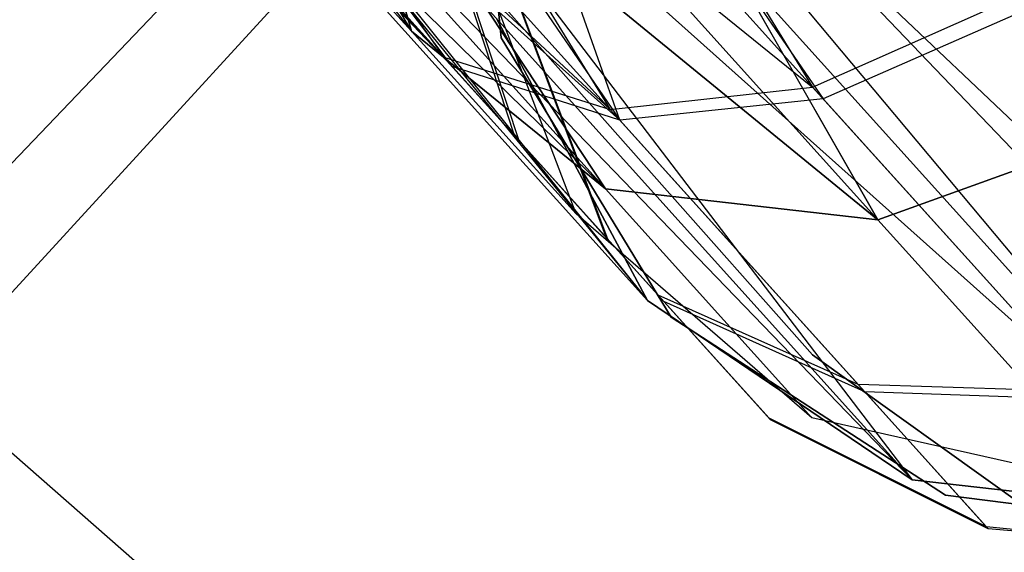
# Model space of a CAD drawing. Extents: x 0.3 to 7.1, y -3.38 to 3.38.
# Tile 233 of 256: x 2.52 to 2.67, y 1.01 to 1.09. Entities that reach past the tile are written whole.
import ezdxf

# ---------------------------------------------------------------- set-up
doc = ezdxf.new("R2010")
doc.units = 0
doc.header["$LTSCALE"] = 2.54
doc.layers.get('0').update_dxf_attribs({"linetype": 'CONTINUOUS'})

# ---------------------------------------------------------------- blocks, each defined once
blk = doc.blocks.new('SINGLES_AVVSTL_STL')
at = {"color": 0}
for p, q in [((2.53846, 1.16291, 20.2149), (2.58293, 1.08816, 20.22652)), ((2.53846, 1.16291, 20.2149), (2.58293, 1.08816, 20.22652)), ((2.59153, 1.15186, 61.33827), (2.70543, 1.01558, 61.34243)), ((2.59153, 1.15186, 61.33827), (2.70543, 1.01558, 61.34243)), ((2.59153, 1.15186, 61.33827), (2.72879, 1.02154, 61.33122)), ((2.59153, 1.15186, 61.33827), (2.72879, 1.02154, 61.33122)), ((2.59897, 1.14771, 5.1494), (2.50051, 1.04473, 5.1494)), ((2.59897, 1.14771, 5.1494), (2.50051, 1.04473, 5.1494)), ((2.53623, 1.14865, 20.1956), (2.58293, 1.08816, 20.22652)), ((2.53623, 1.14865, 20.1956), (2.58293, 1.08816, 20.22652)), ((2.53623, 1.14865, 20.49327), (2.58293, 1.08816, 20.46236)), ((2.53623, 1.14865, 20.49327), (2.58293, 1.08816, 20.46236)), ((2.58601, 1.14817, 61.34244), (2.70543, 1.01558, 61.34243)), ((2.58601, 1.14817, 61.34244), (2.70543, 1.01558, 61.34243)), ((2.59897, 1.14771, 5.1494), (2.71639, 1.0249, 5.30457)), ((2.59897, 1.14771, 5.1494), (2.71639, 1.0249, 5.30457)), ((2.60381, 1.14361, 54.99196), (2.64296, 1.07978, 54.93658)), ((2.60381, 1.14361, 54.99196), (2.64296, 1.07978, 54.93658)), ((2.54092, 1.14296, 61.45933), (2.61826, 1.04784, 61.42473)), ((2.54092, 1.14296, 61.45933), (2.61826, 1.04784, 61.42473)), ((2.65271, 1.05992, 20.17199), (2.60655, 1.14083, 20.08342)), ((2.65271, 1.05992, 20.17199), (2.60655, 1.14083, 20.08342)), ((2.60655, 1.14083, 20.60545), (2.65271, 1.05992, 20.51688)), ((2.60655, 1.14083, 20.60545), (2.65271, 1.05992, 20.51688)), ((2.53783, 1.13971, 54.5569), (2.58902, 1.08285, 54.56178)), ((2.53783, 1.13971, 54.5569), (2.58902, 1.08285, 54.56178)), ((2.60176, 1.14018, 54.46114), (2.64456, 1.07801, 54.51583)), ((2.60176, 1.14018, 54.46114), (2.64456, 1.07801, 54.51583)), ((2.58293, 1.08816, 20.22652), (2.53862, 1.13738, 20.17442)), ((2.58293, 1.08816, 20.22652), (2.53862, 1.13738, 20.17442)), ((2.53862, 1.13738, 20.51445), (2.58293, 1.08816, 20.46236)), ((2.53862, 1.13738, 20.51445), (2.58293, 1.08816, 20.46236)), ((2.56866, 1.13801, 61.36034), (2.65787, 1.02097, 61.37825)), ((2.56866, 1.13801, 61.36034), (2.65787, 1.02097, 61.37825)), ((2.56866, 1.13801, 61.36034), (2.70543, 1.01558, 61.34243)), ((2.56866, 1.13801, 61.36034), (2.70543, 1.01558, 61.34243)), ((2.59636, 1.08714, 61.72336), (2.5916, 1.13586, 61.72336)), ((2.5916, 1.13586, 61.52336), (2.59636, 1.08714, 61.52336)), ((2.5916, 1.13586, 61.52336), (2.59636, 1.08714, 61.52336)), ((2.59636, 1.08714, 61.72336), (2.5916, 1.13586, 61.72336)), ((2.5397, 1.13514, 54.90861), (2.58778, 1.08423, 54.89016)), ((2.5397, 1.13514, 54.90861), (2.58778, 1.08423, 54.89016)), ((2.54035, 1.13436, 54.91094), (2.58778, 1.08423, 54.89016)), ((2.54035, 1.13436, 54.91094), (2.58778, 1.08423, 54.89016)), ((2.6141, 1.07484, 54.53615), (2.5927, 1.13561, 54.46711)), ((2.5927, 1.13561, 54.46711), (2.64456, 1.07801, 54.51583)), ((2.5927, 1.13561, 54.46711), (2.64456, 1.07801, 54.51583)), ((2.6141, 1.07484, 54.53615), (2.5927, 1.13561, 54.46711)), ((2.54079, 1.13393, 54.54262), (2.58902, 1.08285, 54.56178)), ((2.54079, 1.13393, 54.54262), (2.58902, 1.08285, 54.56178)), ((2.58778, 1.08423, 54.89016), (2.54106, 1.13363, 54.91328)), ((2.58778, 1.08423, 54.89016), (2.54106, 1.13363, 54.91328)), ((2.58902, 1.08285, 54.56178), (2.54151, 1.13307, 54.54008)), ((2.58902, 1.08285, 54.56178), (2.54151, 1.13307, 54.54008)), ((2.54166, 1.13292, 61.42377), (2.61826, 1.04784, 61.42473)), ((2.54166, 1.13292, 61.42377), (2.61826, 1.04784, 61.42473)), ((2.557, 1.13297, 61.37828), (2.65787, 1.02097, 61.37825)), ((2.557, 1.13297, 61.37828), (2.65787, 1.02097, 61.37825)), ((2.54229, 1.13226, 54.53752), (2.58902, 1.08285, 54.56178)), ((2.54229, 1.13226, 54.53752), (2.58902, 1.08285, 54.56178)), ((2.55131, 1.13143, 61.3901), (2.61826, 1.04784, 61.42473)), ((2.55131, 1.13143, 61.3901), (2.61826, 1.04784, 61.42473)), ((2.55131, 1.13143, 61.3901), (2.65787, 1.02097, 61.37825)), ((2.55131, 1.13143, 61.3901), (2.65787, 1.02097, 61.37825)), ((2.57847, 1.13192, 54.97326), (2.64296, 1.07978, 54.93658)), ((2.57847, 1.13192, 54.97326), (2.64296, 1.07978, 54.93658)), ((2.57847, 1.13192, 54.97326), (2.61266, 1.07644, 54.91605)), ((2.57847, 1.13192, 54.97326), (2.61266, 1.07644, 54.91605)), ((2.65271, 1.05992, 20.17199), (2.5879, 1.1319, 20.09581)), ((2.65271, 1.05992, 20.17199), (2.5879, 1.1319, 20.09581)), ((2.5879, 1.1319, 20.59306), (2.65271, 1.05992, 20.51688)), ((2.5879, 1.1319, 20.59306), (2.65271, 1.05992, 20.51688)), ((2.54653, 1.13004, 54.92779), (2.58778, 1.08423, 54.89016)), ((2.54653, 1.13004, 54.92779), (2.58778, 1.08423, 54.89016)), ((2.61198, 1.06453, 20.1967), (2.54549, 1.12974, 20.15262)), ((2.61198, 1.06453, 20.1967), (2.54549, 1.12974, 20.15262)), ((2.58293, 1.08816, 20.22652), (2.54549, 1.12974, 20.15262)), ((2.58293, 1.08816, 20.22652), (2.54549, 1.12974, 20.15262)), ((2.54549, 1.12974, 20.53625), (2.61198, 1.06453, 20.49216)), ((2.54549, 1.12974, 20.53625), (2.61198, 1.06453, 20.49216)), ((2.54549, 1.12974, 20.53625), (2.58293, 1.08816, 20.46236)), ((2.54549, 1.12974, 20.53625), (2.58293, 1.08816, 20.46236)), ((2.54774, 1.1287, 54.52325), (2.58902, 1.08285, 54.56178)), ((2.54774, 1.1287, 54.52325), (2.58902, 1.08285, 54.56178)), ((2.56561, 1.12869, 54.95919), (2.61266, 1.07644, 54.91605)), ((2.56561, 1.12869, 54.95919), (2.61266, 1.07644, 54.91605)), ((2.57676, 1.1295, 54.48084), (2.6141, 1.07484, 54.53615)), ((2.57676, 1.1295, 54.48084), (2.6141, 1.07484, 54.53615)), ((2.61266, 1.07644, 54.91605), (2.55722, 1.12804, 54.94752)), ((2.55722, 1.12804, 54.94752), (2.58778, 1.08423, 54.89016)), ((2.55722, 1.12804, 54.94752), (2.58778, 1.08423, 54.89016)), ((2.61266, 1.07644, 54.91605), (2.55722, 1.12804, 54.94752)), ((2.58902, 1.08285, 54.56178), (2.55617, 1.12675, 54.50723)), ((2.55617, 1.12675, 54.50723), (2.6141, 1.07484, 54.53615)), ((2.55617, 1.12675, 54.50723), (2.6141, 1.07484, 54.53615)), ((2.58902, 1.08285, 54.56178), (2.55617, 1.12675, 54.50723)), ((2.61198, 1.06453, 20.1967), (2.55646, 1.12618, 20.13144)), ((2.61198, 1.06453, 20.1967), (2.55646, 1.12618, 20.13144)), ((2.55646, 1.12618, 20.55742), (2.61198, 1.06453, 20.49216)), ((2.55646, 1.12618, 20.55742), (2.61198, 1.06453, 20.49216)), ((2.65271, 1.05992, 20.17199), (2.57087, 1.12692, 20.11213)), ((2.65271, 1.05992, 20.17199), (2.57087, 1.12692, 20.11213)), ((2.61198, 1.06453, 20.1967), (2.57087, 1.12692, 20.11213)), ((2.61198, 1.06453, 20.1967), (2.57087, 1.12692, 20.11213)), ((2.57087, 1.12692, 20.57673), (2.65271, 1.05992, 20.51688)), ((2.57087, 1.12692, 20.57673), (2.65271, 1.05992, 20.51688)), ((2.57087, 1.12692, 20.57673), (2.61198, 1.06453, 20.49216)), ((2.57087, 1.12692, 20.57673), (2.61198, 1.06453, 20.49216)), ((2.58293, 1.08816, 20.22652), (2.57223, 1.12542, 20.25459)), ((2.57223, 1.12542, 20.43428), (2.58293, 1.08816, 20.46236)), ((2.58293, 1.08816, 20.22652), (2.57223, 1.12542, 20.25459)), ((2.57223, 1.12542, 20.43428), (2.58293, 1.08816, 20.46236)), ((2.57988, 1.11097, 54.63894), (2.49226, 1.01534, 54.63894)), ((2.49226, 1.01534, 54.83894), (2.57988, 1.11097, 54.83894)), ((2.49226, 1.01534, 54.83894), (2.57988, 1.11097, 54.83894)), ((2.57988, 1.11097, 54.63894), (2.49226, 1.01534, 54.63894)), ((2.57988, 1.11096, 20.27364), (2.49226, 1.01534, 20.27364)), ((2.49226, 1.01534, 20.47364), (2.57988, 1.11096, 20.47364)), ((2.49226, 1.01534, 20.47364), (2.57988, 1.11096, 20.47364)), ((2.57988, 1.11096, 20.27364), (2.49226, 1.01534, 20.27364)), ((2.64293, 1.0397, 54.83894), (2.57988, 1.11097, 54.83894)), ((2.57988, 1.11097, 54.63894), (2.64293, 1.0397, 54.63894)), ((2.57988, 1.11097, 54.63894), (2.64293, 1.0397, 54.63894)), ((2.64293, 1.0397, 54.83894), (2.57988, 1.11097, 54.83894)), ((2.64293, 1.0397, 20.47364), (2.57988, 1.11096, 20.47364)), ((2.57988, 1.11096, 20.27364), (2.64293, 1.0397, 20.27364)), ((2.57988, 1.11096, 20.27364), (2.64293, 1.0397, 20.27364)), ((2.64293, 1.0397, 20.47364), (2.57988, 1.11096, 20.47364)), ((2.59834, 1.0725, 54.81324), (2.58815, 1.10366, 54.79662)), ((2.59834, 1.0725, 54.81324), (2.58815, 1.10366, 54.79662)), ((2.60756, 1.0608, 20.30231), (2.59099, 1.10457, 20.31234)), ((2.60756, 1.0608, 20.38656), (2.59099, 1.10457, 20.37653)), ((2.60756, 1.0608, 20.30231), (2.59099, 1.10457, 20.31234)), ((2.60756, 1.0608, 20.38656), (2.59099, 1.10457, 20.37653)), ((2.57167, 1.10212, 54.86239), (2.58778, 1.08423, 54.89016)), ((2.57167, 1.10212, 54.86239), (2.58778, 1.08423, 54.89016)), ((2.57167, 1.10212, 54.86239), (2.59834, 1.0725, 54.81324)), ((2.57167, 1.10212, 54.86239), (2.59834, 1.0725, 54.81324)), ((2.59905, 1.07172, 54.63901), (2.58873, 1.10302, 54.65527)), ((2.59905, 1.07172, 54.63901), (2.58873, 1.10302, 54.65527)), ((2.59905, 1.07172, 54.63901), (2.5727, 1.10097, 54.58928)), ((2.59905, 1.07172, 54.63901), (2.5727, 1.10097, 54.58928)), ((2.64296, 1.07978, 54.93658), (2.67459, 1.09382, 54.94895)), ((2.64296, 1.07978, 54.93658), (2.67459, 1.09382, 54.94895)), ((2.67628, 1.09195, 54.50357), (2.64456, 1.07801, 54.51583)), ((2.67628, 1.09195, 54.50357), (2.64456, 1.07801, 54.51583)), ((2.61214, 1.05717, 54.75301), (2.59935, 1.09122, 54.74775)), ((2.61214, 1.05717, 54.75301), (2.59935, 1.09122, 54.74775)), ((2.61231, 1.05698, 54.69898), (2.59949, 1.09107, 54.70392)), ((2.61231, 1.05698, 54.69898), (2.59949, 1.09107, 54.70392)), ((2.59567, 1.09004, 61.75081), (2.61826, 1.04784, 61.75081)), ((2.61826, 1.04784, 61.42473), (2.59567, 1.09004, 61.47119)), ((2.61826, 1.04784, 61.42473), (2.59567, 1.09004, 61.47119)), ((2.59567, 1.09004, 61.75081), (2.61826, 1.04784, 61.75081)), ((2.61198, 1.06453, 20.1967), (2.58293, 1.08816, 20.22652)), ((2.58293, 1.08816, 20.46236), (2.61198, 1.06453, 20.49216)), ((2.60756, 1.0608, 20.30231), (2.58293, 1.08816, 20.22652)), ((2.61198, 1.06453, 20.1967), (2.58293, 1.08816, 20.22652)), ((2.60756, 1.0608, 20.30231), (2.58293, 1.08816, 20.22652)), ((2.58293, 1.08816, 20.46236), (2.61198, 1.06453, 20.49216)), ((2.58293, 1.08816, 20.46236), (2.60756, 1.0608, 20.38656)), ((2.58293, 1.08816, 20.46236), (2.60756, 1.0608, 20.38656)), ((2.62179, 1.04531, 61.72336), (2.59636, 1.08714, 61.72336)), ((2.59636, 1.08714, 61.52336), (2.62179, 1.04531, 61.52336)), ((2.59636, 1.08714, 61.52336), (2.62179, 1.04531, 61.52336)), ((2.59636, 1.08714, 61.52336), (2.59636, 1.08714, 61.72336)), ((2.62179, 1.04531, 61.72336), (2.59636, 1.08714, 61.72336)), ((2.59636, 1.08714, 61.52336), (2.59636, 1.08714, 61.72336)), ((2.58778, 1.08423, 54.89016), (2.61266, 1.07644, 54.91605)), ((2.58778, 1.08423, 54.89016), (2.61266, 1.07644, 54.91605)), ((2.58778, 1.08423, 54.89016), (2.61984, 1.04862, 54.83106)), ((2.58778, 1.08423, 54.89016), (2.61984, 1.04862, 54.83106)), ((2.6141, 1.07484, 54.53615), (2.58902, 1.08285, 54.56178)), ((2.6207, 1.04768, 54.62158), (2.58902, 1.08285, 54.56178)), ((2.6141, 1.07484, 54.53615), (2.58902, 1.08285, 54.56178)), ((2.6207, 1.04768, 54.62158), (2.58902, 1.08285, 54.56178)), ((2.61266, 1.07644, 54.91605), (2.64296, 1.07978, 54.93658)), ((2.61266, 1.07644, 54.91605), (2.64296, 1.07978, 54.93658)), ((2.64296, 1.07978, 54.93658), (2.68405, 1.03415, 54.86085)), ((2.64296, 1.07978, 54.93658), (2.68405, 1.03415, 54.86085)), ((2.64456, 1.07801, 54.51583), (2.6141, 1.07484, 54.53615)), ((2.64456, 1.07801, 54.51583), (2.6141, 1.07484, 54.53615)), ((2.68514, 1.03294, 54.59245), (2.64456, 1.07801, 54.51583)), ((2.68514, 1.03294, 54.59245), (2.64456, 1.07801, 54.51583)), ((2.61266, 1.07644, 54.91605), (2.64976, 1.03523, 54.84768)), ((2.61266, 1.07644, 54.91605), (2.64976, 1.03523, 54.84768)), ((2.69579, 1.07541, 20.15803), (2.65271, 1.05992, 20.17199)), ((2.65271, 1.05992, 20.51688), (2.69579, 1.07541, 20.53083)), ((2.69579, 1.07541, 20.15803), (2.65271, 1.05992, 20.17199)), ((2.65271, 1.05992, 20.51688), (2.69579, 1.07541, 20.53083)), ((2.65075, 1.03414, 54.60533), (2.6141, 1.07484, 54.53615)), ((2.65075, 1.03414, 54.60533), (2.6141, 1.07484, 54.53615)), ((2.59834, 1.0725, 54.81324), (2.61214, 1.05717, 54.75301)), ((2.59834, 1.0725, 54.81324), (2.61214, 1.05717, 54.75301)), ((2.61231, 1.05698, 54.69898), (2.59905, 1.07172, 54.63901)), ((2.61231, 1.05698, 54.69898), (2.59905, 1.07172, 54.63901)), ((2.65271, 1.05992, 20.17199), (2.61198, 1.06453, 20.1967)), ((2.61198, 1.06453, 20.49216), (2.65271, 1.05992, 20.51688)), ((2.64284, 1.03025, 20.29165), (2.61198, 1.06453, 20.1967)), ((2.65271, 1.05992, 20.17199), (2.61198, 1.06453, 20.1967)), ((2.64284, 1.03025, 20.29165), (2.61198, 1.06453, 20.1967)), ((2.61198, 1.06453, 20.49216), (2.65271, 1.05992, 20.51688)), ((2.61198, 1.06453, 20.49216), (2.64284, 1.03025, 20.39721)), ((2.61198, 1.06453, 20.49216), (2.64284, 1.03025, 20.39721)), ((2.64284, 1.03025, 20.29165), (2.60756, 1.0608, 20.30231)), ((2.64284, 1.03025, 20.39721), (2.60756, 1.0608, 20.38656)), ((2.60756, 1.0608, 20.38656), (2.60756, 1.0608, 20.30231)), ((2.64284, 1.03025, 20.29165), (2.60756, 1.0608, 20.30231)), ((2.60756, 1.0608, 20.38656), (2.60756, 1.0608, 20.30231)), ((2.64284, 1.03025, 20.39721), (2.60756, 1.0608, 20.38656)), ((2.68873, 1.01992, 20.28282), (2.65271, 1.05992, 20.17199)), ((2.68873, 1.01992, 20.28282), (2.65271, 1.05992, 20.17199)), ((2.65271, 1.05992, 20.51688), (2.68873, 1.01992, 20.40604)), ((2.65271, 1.05992, 20.51688), (2.68873, 1.01992, 20.40604)), ((2.61214, 1.05717, 54.75301), (2.61231, 1.05698, 54.69898)), ((2.61214, 1.05717, 54.75301), (2.61231, 1.05698, 54.69898)), ((2.61826, 1.04784, 61.75081), (2.65787, 1.02097, 61.75081)), ((2.65787, 1.02097, 61.37825), (2.61826, 1.04784, 61.42473)), ((2.61826, 1.04784, 61.42473), (2.61826, 1.04784, 61.75081)), ((2.65787, 1.02097, 61.37825), (2.61826, 1.04784, 61.42473)), ((2.61826, 1.04784, 61.75081), (2.65787, 1.02097, 61.75081)), ((2.61826, 1.04784, 61.42473), (2.61826, 1.04784, 61.75081)), ((2.64976, 1.03523, 54.84768), (2.61984, 1.04862, 54.83106)), ((2.61984, 1.04862, 54.83106), (2.63644, 1.03019, 54.75864)), ((2.64976, 1.03523, 54.84768), (2.61984, 1.04862, 54.83106)), ((2.61984, 1.04862, 54.83106), (2.63644, 1.03019, 54.75864)), ((2.65075, 1.03414, 54.60533), (2.6207, 1.04768, 54.62158)), ((2.63664, 1.02996, 54.69369), (2.6207, 1.04768, 54.62158)), ((2.65075, 1.03414, 54.60533), (2.6207, 1.04768, 54.62158)), ((2.63664, 1.02996, 54.69369), (2.6207, 1.04768, 54.62158)), ((2.50051, 1.04473, 5.1494), (2.62847, 0.93294, 5.30457)), ((2.50051, 1.04473, 5.1494), (2.62847, 0.93294, 5.30457)), ((2.66286, 1.01865, 61.72336), (2.62179, 1.04531, 61.72336)), ((2.62179, 1.04531, 61.52336), (2.66286, 1.01865, 61.52336)), ((2.62179, 1.04531, 61.52336), (2.66286, 1.01865, 61.52336)), ((2.62179, 1.04531, 61.52336), (2.62179, 1.04531, 61.72336)), ((2.66286, 1.01865, 61.72336), (2.62179, 1.04531, 61.72336)), ((2.62179, 1.04531, 61.52336), (2.62179, 1.04531, 61.72336)), ((2.6791, 1.01377, 54.83894), (2.64293, 1.0397, 54.83894)), ((2.64293, 1.0397, 54.63894), (2.6791, 1.01377, 54.63894)), ((2.64293, 1.0397, 54.83894), (2.64293, 1.0397, 54.63894)), ((2.64293, 1.0397, 54.63894), (2.6791, 1.01377, 54.63894)), ((2.64293, 1.0397, 54.83894), (2.64293, 1.0397, 54.63894)), ((2.6791, 1.01377, 54.83894), (2.64293, 1.0397, 54.83894)), ((2.6791, 1.01377, 20.47364), (2.64293, 1.0397, 20.47364)), ((2.64293, 1.0397, 20.27364), (2.6791, 1.01377, 20.27364)), ((2.64293, 1.0397, 20.47364), (2.64293, 1.0397, 20.27364)), ((2.64293, 1.0397, 20.27364), (2.6791, 1.01377, 20.27364)), ((2.64293, 1.0397, 20.47364), (2.64293, 1.0397, 20.27364)), ((2.6791, 1.01377, 20.47364), (2.64293, 1.0397, 20.47364)), ((2.68405, 1.03415, 54.86085), (2.64976, 1.03523, 54.84768)), ((2.64976, 1.03523, 54.84768), (2.66896, 1.01391, 54.7639)), ((2.64976, 1.03523, 54.84768), (2.66896, 1.01391, 54.7639)), ((2.68405, 1.03415, 54.86085), (2.64976, 1.03523, 54.84768)), ((2.68514, 1.03294, 54.59245), (2.65075, 1.03414, 54.60533)), ((2.6692, 1.01365, 54.68875), (2.65075, 1.03414, 54.60533)), ((2.68514, 1.03294, 54.59245), (2.65075, 1.03414, 54.60533)), ((2.6692, 1.01365, 54.68875), (2.65075, 1.03414, 54.60533)), ((2.66896, 1.01391, 54.7639), (2.63644, 1.03019, 54.75864)), ((2.63644, 1.03019, 54.75864), (2.63664, 1.02996, 54.69369)), ((2.66896, 1.01391, 54.7639), (2.63644, 1.03019, 54.75864)), ((2.63644, 1.03019, 54.75864), (2.63664, 1.02996, 54.69369)), ((2.6692, 1.01365, 54.68875), (2.63664, 1.02996, 54.69369)), ((2.6692, 1.01365, 54.68875), (2.63664, 1.02996, 54.69369)), ((2.68873, 1.01992, 20.28282), (2.64284, 1.03025, 20.29165)), ((2.68873, 1.01992, 20.40604), (2.64284, 1.03025, 20.39721)), ((2.64284, 1.03025, 20.39721), (2.64284, 1.03025, 20.29165)), ((2.68873, 1.01992, 20.28282), (2.64284, 1.03025, 20.29165)), ((2.64284, 1.03025, 20.39721), (2.64284, 1.03025, 20.29165)), ((2.68873, 1.01992, 20.40604), (2.64284, 1.03025, 20.39721)), ((2.65787, 1.02097, 61.75081), (2.70543, 1.01558, 61.75081)), ((2.70543, 1.01558, 61.34243), (2.65787, 1.02097, 61.37825)), ((2.65787, 1.02097, 61.37825), (2.65787, 1.02097, 61.75081)), ((2.70543, 1.01558, 61.34243), (2.65787, 1.02097, 61.37825)), ((2.65787, 1.02097, 61.75081), (2.70543, 1.01558, 61.75081)), ((2.65787, 1.02097, 61.37825), (2.65787, 1.02097, 61.75081)), ((2.71142, 1.01246, 61.72336), (2.66286, 1.01865, 61.72336)), ((2.66286, 1.01865, 61.52336), (2.71142, 1.01246, 61.52336)), ((2.66286, 1.01865, 61.52336), (2.71142, 1.01246, 61.52336)), ((2.66286, 1.01865, 61.52336), (2.66286, 1.01865, 61.72336)), ((2.71142, 1.01246, 61.72336), (2.66286, 1.01865, 61.72336)), ((2.66286, 1.01865, 61.52336), (2.66286, 1.01865, 61.72336)), ((2.70532, 1.01053, 54.76807), (2.66896, 1.01391, 54.7639)), ((2.66896, 1.01391, 54.7639), (2.6692, 1.01365, 54.68875)), ((2.66896, 1.01391, 54.7639), (2.6692, 1.01365, 54.68875)), ((2.70532, 1.01053, 54.76807), (2.66896, 1.01391, 54.7639)), ((2.70558, 1.01024, 54.68483), (2.6692, 1.01365, 54.68875)), ((2.70558, 1.01024, 54.68483), (2.6692, 1.01365, 54.68875))]:
    blk.add_line(p, q, dxfattribs=at)

msp = doc.modelspace()

# ---------------------------------------------------------------- block references
at = {"color": 0}
msp.add_blockref('SINGLES_AVVSTL_STL', (0, 0), dxfattribs=at)

doc.saveas('drawing.dxf')
